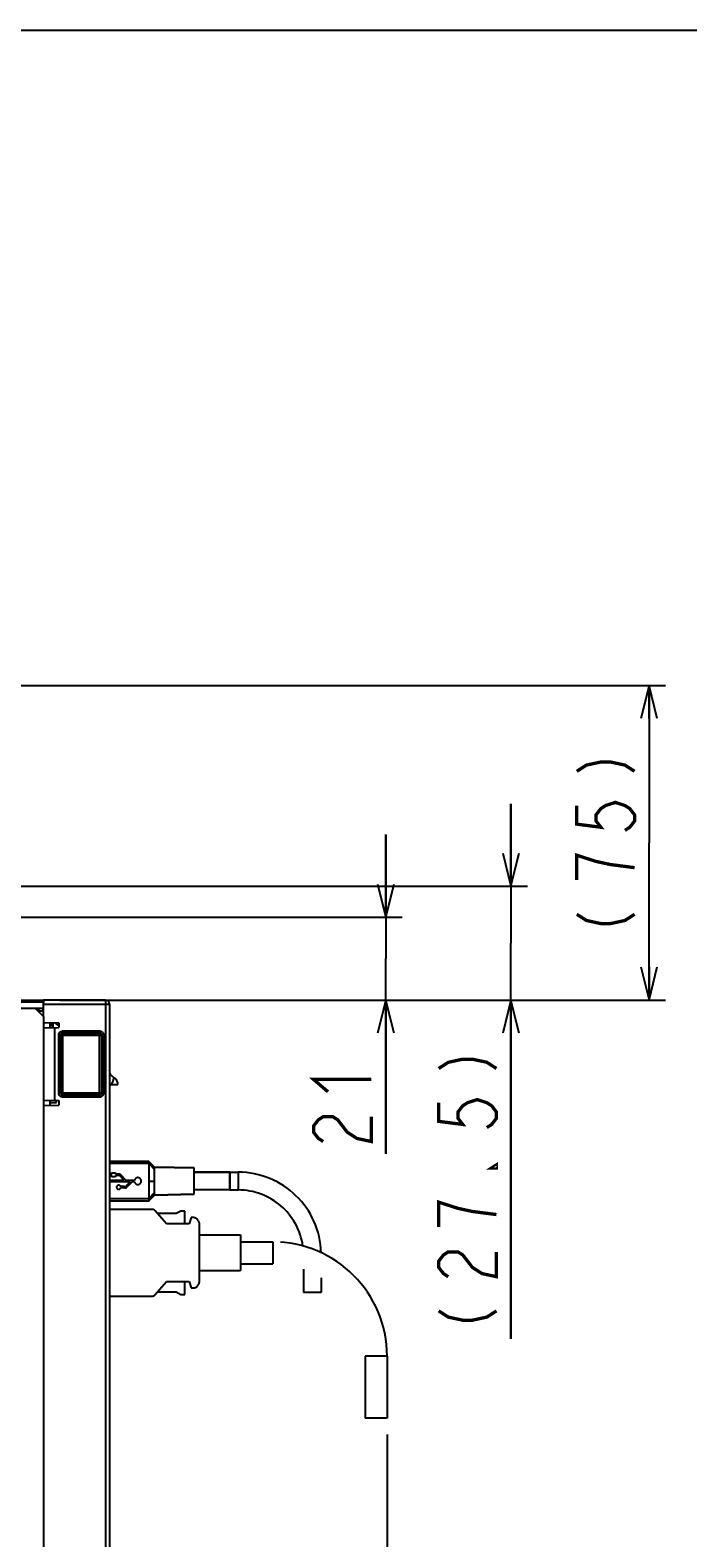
# Model space of a CAD drawing. Extents: x 0 to 1680, y 0 to 1188.
# Tile 9 of 53: x 562 to 721, y 823 to 1188. Entities that reach past the tile are written whole.
import ezdxf

# ---------------------------------------------------------------- set-up
doc = ezdxf.new("R2010")
doc.units = 0
doc.header["$LTSCALE"] = 92.4
doc.linetypes.add('PHANTOM', pattern=[0.8, 0.45, -0.05, 0.1, -0.05, 0.1, -0.05])
doc.layers.get('0').update_dxf_attribs({"linetype": 'CONTINUOUS'})
for name, color, linetype in [('ALL_AXIS', 7, 'CONTINUOUS'), ('ALL_CURVE', 7, 'CONTINUOUS'), ('ALL_DIM', 7, 'CONTINUOUS'), ('ALL_FEATURES', 7, 'CONTINUOUS')]:
    doc.layers.add(name, color=color, linetype=linetype)
doc.dimstyles.get("Standard").update_dxf_attribs({"dimtxt": 2.5, "dimasz": 2.5, "dimexe": 1.25, "dimexo": 0.625, "dimtad": 1, "dimcen": 2.5, "dimazin": 3, "dimtfac": 1, "dimtmove": 0, "dimatfit": 3})

# ---------------------------------------------------------------- blocks, each defined once
blk = doc.blocks.new('_OPEN')
at = {"color": 0, "linetype": 'BYBLOCK'}
for p, q in [((0, 0), (-1, 0.25)), ((-1, -0.25), (0, 0)), ((-1, 0), (0, 0))]:
    blk.add_line(p, q, dxfattribs=at)
blk = doc.blocks.new('*D6')
at = {"layer": 'ALL_DIM', "color": 2, "linetype": 'CONTINUOUS'}
for p, q in [((531.66, 1029.27), (715.69, 1029.27)), ((711.69, 1029.27), (711.69, 991.2)), ((711.69, 953.12), (711.69, 991.2)), ((569.02, 953.12), (715.69, 953.12))]:
    blk.add_line(p, q, dxfattribs=at)
at = {"layer": 'ALL_DIM', "color": 2, "linetype": 'CONTINUOUS', "xscale": 8, "yscale": 8, "zscale": 8}
for p, rotation in [((711.69, 1029.27), 90), ((711.69, 953.12), 270)]:
    blk.add_blockref('_OPEN', p, dxfattribs=dict(at, rotation=rotation))
blk = doc.blocks.new('*D7')
at = {"layer": 'ALL_DIM', "color": 2, "linetype": 'CONTINUOUS'}
for p, q in [((647.94, 973.2), (647.94, 993.2)), ((647.94, 993.2), (647.94, 963.16)), ((556.82, 973.2), (651.94, 973.2)), ((647.94, 915.84), (647.94, 963.16)), ((569.02, 953.12), (651.94, 953.12)), ((647.94, 953.12), (647.94, 915.84))]:
    blk.add_line(p, q, dxfattribs=at)
at = {"layer": 'ALL_DIM', "color": 2, "linetype": 'CONTINUOUS', "xscale": 8, "yscale": 8, "zscale": 8}
for p, rotation in [((647.94, 973.2), 270), ((647.94, 953.12), 90)]:
    blk.add_blockref('_OPEN', p, dxfattribs=dict(at, rotation=rotation))
blk = doc.blocks.new('*D8')
at = {"layer": 'ALL_DIM', "color": 2, "linetype": 'CONTINUOUS'}
for p, q in [((678.24, 980.67), (678.24, 1000.67)), ((678.24, 1000.67), (678.24, 966.9)), ((505.13, 980.67), (682.24, 980.67)), ((678.24, 871.06), (678.24, 966.9)), ((569.02, 953.12), (682.24, 953.12)), ((678.24, 953.12), (678.24, 871.06))]:
    blk.add_line(p, q, dxfattribs=at)
at = {"layer": 'ALL_DIM', "color": 2, "linetype": 'CONTINUOUS', "xscale": 8, "yscale": 8, "zscale": 8}
for p, rotation in [((678.24, 980.67), 270), ((678.24, 953.12), 90)]:
    blk.add_blockref('_OPEN', p, dxfattribs=dict(at, rotation=rotation))
blk = doc.blocks.new('*D12')
at = {"layer": 'ALL_DIM', "color": 2, "linetype": 'CONTINUOUS'}
for p, q in [((648.24, 847.88), (648.24, 791.45)), ((581.06, 795.45), (614.65, 795.45)), ((648.24, 795.45), (614.65, 795.45))]:
    blk.add_line(p, q, dxfattribs=at)
at = {"layer": 'ALL_DIM', "color": 2, "linetype": 'CONTINUOUS', "xscale": 8, "yscale": 8, "zscale": 8, "rotation": 180}
blk.add_blockref('_OPEN', (581.06, 795.45), dxfattribs=at)
at = {"layer": 'ALL_DIM', "color": 2, "linetype": 'CONTINUOUS', "xscale": 8, "yscale": 8, "zscale": 8}
blk.add_blockref('_OPEN', (648.24, 795.45), dxfattribs=at)

msp = doc.modelspace()

# ---------------------------------------------------------------- linework, layer by layer
at = {"color": 7, "linetype": 'CONTINUOUS'}
for p, q in [((0, 1188), (1680, 1188)), ((566.558, 928.322), (568.158, 928.322)), ((568.158, 928.322), (568.158, 928.813))]:
    msp.add_line(p, q, dxfattribs=at)
at = {"layer": 'ALL_AXIS', "color": 7, "linetype": 'CONTINUOUS'}
for p, q in [((563.658, 950.522), (565.058, 950.522)), ((566.558, 947.661), (566.558, 946.404)), ((566.558, 928.841), (566.558, 927.584))]:
    msp.add_line(p, q, dxfattribs=at)
at = {"layer": 'ALL_AXIS', "color": 8, "linetype": 'PHANTOM'}
for p, q in [((590.558, 914.022), (591.958, 912.05)), ((590.558, 913.522), (591.958, 912.05)), ((601.558, 912.472), (591.958, 912.672)), ((591.958, 905.872), (591.958, 912.672)), ((601.558, 906.072), (601.558, 912.472)), ((610.158, 911.422), (601.558, 911.422)), ((610.158, 907.122), (610.158, 911.422)), ((590.558, 905.022), (591.958, 906.495)), ((590.558, 904.522), (591.958, 906.495)), ((601.558, 906.072), (591.958, 905.872)), ((610.158, 907.122), (601.558, 907.122))]:
    msp.add_line(p, q, dxfattribs=at)
at = {"layer": 'ALL_AXIS', "color": 9, "linetype": 'PHANTOM'}
msp.add_line((590.558, 909.272), (591.958, 909.272), dxfattribs=at)
at = {"layer": 'ALL_CURVE', "color": 8, "linetype": 'PHANTOM'}
for p, q in [((591.958, 912.672), (590.558, 914.022)), ((584.595, 909.437), (581.058, 909.437)), ((581.478, 911.272), (582.478, 911.272)), ((581.478, 910.272), (581.478, 911.272)), ((582.478, 910.272), (581.478, 910.272)), ((582.478, 911.272), (582.478, 910.937)), ((583.343, 910.937), (582.478, 910.937)), ((583.272, 910.607), (582.478, 910.607)), ((582.478, 910.607), (582.478, 910.272)), ((584.595, 909.437), (583.635, 910.451)), ((585.049, 909.437), (583.826, 910.729)), ((587.074, 909.437), (585.049, 909.437)), ((591.958, 912.672), (601.558, 912.472)), ((601.558, 911.422), (610.158, 911.422)), ((586.015, 909.107), (581.058, 909.107)), ((584.692, 907.937), (583.7, 907.937)), ((584.763, 907.607), (583.7, 907.607)), ((586.015, 909.107), (585.055, 908.094)), ((586.321, 908.951), (585.246, 907.815)), ((587.074, 909.107), (586.684, 909.107)), ((591.958, 905.872), (590.558, 904.522)), ((591.958, 905.872), (601.558, 906.072)), ((610.158, 907.122), (601.558, 907.122))]:
    msp.add_line(p, q, dxfattribs=at)
for centre, radius, start, end in [((583.272, 910.107), 0.5, 43.43065, 90), ((583.343, 910.272), 0.665, 43.43065, 90), ((587.893, 909.272), 0.835, 191.39693, 168.60307), ((583.228, 907.772), 0.5, 19.26878, 340.73122), ((584.692, 908.437), 0.5, 270, 316.55927), ((584.763, 908.272), 0.665, 270, 316.55927), ((586.684, 908.607), 0.5, 90, 136.55927)]:
    msp.add_arc(centre, radius, start, end, dxfattribs=at)
at = {"layer": 'ALL_DIM', "color": 2, "linetype": 'CONTINUOUS', "const_width": 0.8}
for points in [[(694.188, 1008.505), (696.521, 1010.01), (700.021, 1010.762), (702.355, 1010.762), (705.855, 1010.01), (708.188, 1008.505)], [(694.188, 1000.227), (694.188, 995.712), (700.021, 994.96), (698.855, 996.465), (698.855, 997.97), (700.021, 999.475), (701.188, 1000.227), (703.521, 1000.98), (705.855, 1000.227), (707.021, 999.475), (708.188, 997.97), (708.188, 996.465), (707.021, 994.96), (705.855, 994.207)], [(708.188, 985.177), (702.355, 985.93), (698.855, 986.682), (696.521, 987.435), (694.188, 988.187), (694.188, 982.167)], [(694.188, 973.89), (696.521, 972.385), (700.021, 971.632), (702.355, 971.632), (705.855, 972.385), (708.188, 973.89)], [(660.74, 936.531), (663.073, 938.036), (666.573, 938.789), (668.907, 938.789), (672.407, 938.036), (674.74, 936.531)], [(633.944, 930.889), (630.444, 933.899), (644.444, 933.899)], [(660.74, 928.254), (660.74, 923.739), (666.573, 922.986), (665.407, 924.491), (665.407, 925.996), (666.573, 927.501), (667.74, 928.254), (670.073, 929.006), (672.407, 928.254), (673.573, 927.501), (674.74, 925.996), (674.74, 924.491), (673.573, 922.986), (672.407, 922.234)], [(632.777, 918.849), (631.61, 919.602), (630.444, 921.107), (630.444, 922.612), (631.61, 924.117), (632.777, 924.869), (635.11, 924.869), (636.277, 924.117), (637.444, 922.612), (638.61, 921.107), (640.944, 919.602), (644.444, 918.849), (644.444, 924.869)], [(674.74, 913.204), (674.74, 912.451), (673.573, 912.451), (674.74, 913.204)], [(674.74, 901.164), (668.907, 901.916), (665.407, 902.669), (663.073, 903.421), (660.74, 904.174), (660.74, 898.154)], [(663.073, 886.114), (661.907, 886.866), (660.74, 888.371), (660.74, 889.876), (661.907, 891.381), (663.073, 892.134), (665.407, 892.134), (666.573, 891.381), (667.74, 889.876), (668.907, 888.371), (671.24, 886.866), (674.74, 886.114), (674.74, 892.134)], [(660.74, 877.836), (663.073, 876.331), (666.573, 875.579), (668.907, 875.579), (672.407, 876.331), (674.74, 877.836)]]:
    msp.add_lwpolyline(points, dxfattribs=at)
at = {"layer": 'ALL_FEATURES', "color": 7, "linetype": 'CONTINUOUS'}
for p, q in [((335.393, 953.122), (565.023, 953.122)), ((565.023, 953.122), (565.031, 952.631)), ((580.058, 953.122), (565.058, 953.122)), ((565.058, 949.122), (565.058, 953.046)), ((563.058, 951.122), (565.058, 951.122)), ((563.558, 951.122), (563.549, 950.631)), ((563.858, 951.122), (563.868, 950.522)), ((564.899, 951.122), (564.909, 950.522)), ((581.058, 952.122), (581.058, 654.122)), ((565.058, 947.687), (568.758, 947.622)), ((565.058, 946.378), (568.758, 946.443)), ((567.476, 946.42), (566.644, 947.659)), ((567.358, 946.597), (567.358, 947.647)), ((567.758, 928.82), (567.758, 946.425)), ((568.758, 947.622), (568.758, 946.443)), ((581.058, 932.622), (583.06, 932.622)), ((565.058, 928.867), (568.758, 928.802)), ((565.058, 927.558), (568.758, 927.622)), ((568.758, 928.802), (568.758, 927.622))]:
    msp.add_line(p, q, dxfattribs=at)
at = {"layer": 'ALL_FEATURES', "color": 9, "linetype": 'CONTINUOUS'}
for p, q in [((580.058, 953.122), (580.058, 653.122)), ((565.031, 952.631), (337.369, 952.631)), ((565.058, 952.122), (581.058, 952.122)), ((568.735, 944.645), (569.235, 944.645)), ((568.735, 930.599), (568.735, 944.645)), ((569.235, 944.645), (569.249, 944.631)), ((569.235, 930.599), (569.235, 944.645)), ((569.249, 944.631), (579.066, 944.631)), ((569.249, 930.614), (569.249, 944.631)), ((569.735, 945.645), (578.581, 945.645)), ((569.735, 945.645), (569.735, 945.145)), ((569.735, 945.145), (578.581, 945.145)), ((569.735, 945.145), (569.749, 945.131)), ((569.749, 945.131), (578.566, 945.131)), ((569.749, 930.114), (569.749, 945.131)), ((578.581, 945.145), (578.566, 945.131)), ((578.566, 930.114), (578.566, 945.131)), ((578.581, 945.645), (578.581, 945.145)), ((579.081, 944.645), (579.066, 944.631)), ((579.066, 944.631), (579.066, 930.614)), ((579.581, 944.645), (579.081, 944.645)), ((579.081, 944.645), (579.081, 930.599)), ((579.581, 944.645), (579.581, 930.599)), ((582.06, 934.351), (582.033, 934.225)), ((568.735, 930.599), (569.235, 930.599)), ((569.235, 930.599), (569.249, 930.614)), ((569.249, 930.614), (579.066, 930.614)), ((569.735, 930.099), (569.749, 930.114)), ((578.581, 930.099), (569.735, 930.099)), ((569.735, 929.6), (569.735, 930.099)), ((578.581, 929.6), (569.735, 929.6)), ((578.566, 930.114), (569.749, 930.114)), ((578.581, 930.099), (578.566, 930.114)), ((578.581, 929.6), (578.581, 930.099)), ((579.081, 930.599), (579.066, 930.614)), ((579.581, 930.599), (579.081, 930.599))]:
    msp.add_line(p, q, dxfattribs=at)
at = {"layer": 'ALL_FEATURES', "color": 3, "linetype": 'CONTINUOUS'}
for p, q in [((524.058, 951.122), (563.058, 951.122)), ((565.058, 949.122), (563.058, 951.122)), ((565.058, 949.122), (565.058, 815.122))]:
    msp.add_line(p, q, dxfattribs=at)
at = {"layer": 'ALL_FEATURES', "color": 8, "linetype": 'PHANTOM'}
for p, q in [((590.558, 914.022), (581.058, 914.022)), ((591.958, 912.672), (590.558, 914.022)), ((590.558, 914.022), (590.558, 904.522)), ((610.158, 911.422), (612.158, 911.422)), ((610.158, 911.422), (610.158, 907.122)), ((590.558, 904.522), (591.958, 905.872)), ((610.158, 907.122), (612.158, 907.122)), ((581.058, 904.522), (590.558, 904.522)), ((591.42, 902.422), (581.058, 902.422)), ((594.788, 898.922), (592.027, 902.143)), ((598.288, 902.022), (597.188, 901.422)), ((599.288, 902.022), (598.288, 902.022)), ((599.288, 898.922), (599.288, 902.022)), ((597.188, 901.422), (592.645, 901.422)), ((600.288, 898.922), (594.788, 898.922)), ((600.788, 900.422), (600.288, 898.922)), ((601.288, 900.422), (600.788, 900.422)), ((602.788, 884.922), (602.788, 898.922)), ((602.788, 896.222), (612.788, 896.222)), ((612.788, 896.222), (612.788, 887.622)), ((612.788, 894.526), (620.588, 894.526)), ((602.788, 887.622), (612.788, 887.622)), ((612.788, 889.226), (620.588, 889.226)), ((628.008, 887.909), (628.008, 882.272)), ((592.027, 881.702), (594.788, 884.922)), ((594.788, 884.922), (600.288, 884.922)), ((599.288, 881.822), (599.288, 884.922)), ((600.288, 884.922), (600.788, 883.422)), ((632.308, 885.867), (632.308, 882.272)), ((581.058, 881.422), (591.42, 881.422)), ((592.645, 882.422), (597.188, 882.422)), ((597.188, 882.422), (598.288, 881.822)), ((598.288, 881.822), (599.288, 881.822)), ((600.788, 883.422), (601.288, 883.422)), ((632.308, 882.272), (628.008, 882.272)), ((642.938, 866.876), (642.938, 851.876)), ((648.238, 866.876), (648.238, 851.876)), ((648.238, 851.876), (642.938, 851.876))]:
    msp.add_line(p, q, dxfattribs=at)
at = {"layer": 'ALL_FEATURES', "color": 9, "linetype": 'PHANTOM'}
for p, q in [((590.558, 913.522), (581.058, 913.522)), ((612.158, 911.422), (612.158, 907.122)), ((581.058, 905.022), (590.558, 905.022)), ((620.588, 894.526), (620.588, 889.226)), ((648.238, 866.876), (642.938, 866.876))]:
    msp.add_line(p, q, dxfattribs=at)
at = {"layer": 'ALL_FEATURES', "color": 9, "linetype": 'CONTINUOUS'}
for points in [[(568.735, 944.645), (568.745, 944.783), (568.772, 944.913), (568.816, 945.04), (568.883, 945.168), (568.978, 945.298), (569.11, 945.425), (569.282, 945.537), (569.493, 945.615), (569.735, 945.645)], [(569.235, 944.645), (569.24, 944.714), (569.253, 944.779), (569.276, 944.843), (569.309, 944.907), (569.356, 944.972), (569.422, 945.035), (569.508, 945.091), (569.614, 945.13), (569.735, 945.145)], [(569.249, 944.631), (569.316, 944.881), (569.499, 945.064), (569.749, 945.131)], [(578.566, 945.131), (578.816, 945.064), (578.999, 944.881), (579.066, 944.631)], [(578.581, 945.645), (578.719, 945.636), (578.849, 945.608), (578.976, 945.564), (579.104, 945.497), (579.234, 945.402), (579.361, 945.271), (579.472, 945.098), (579.551, 944.887), (579.581, 944.645)], [(578.581, 945.145), (578.65, 945.14), (578.715, 945.127), (578.778, 945.105), (578.842, 945.071), (578.907, 945.024), (578.971, 944.958), (579.026, 944.872), (579.066, 944.766), (579.081, 944.645)], [(582.033, 934.225), (582.01, 934.12), (581.981, 933.997), (581.947, 933.863), (581.909, 933.724), (581.866, 933.588), (581.821, 933.457), (581.772, 933.335), (581.722, 933.222), (581.669, 933.116), (581.615, 933.017), (581.56, 932.926), (581.507, 932.847), (581.461, 932.779), (581.423, 932.72), (581.396, 932.669), (581.383, 932.622)], [(569.735, 929.6), (569.597, 929.609), (569.467, 929.636), (569.34, 929.681), (569.212, 929.747), (569.082, 929.842), (568.955, 929.974), (568.843, 930.146), (568.765, 930.357), (568.735, 930.599)], [(569.735, 930.099), (569.666, 930.104), (569.601, 930.118), (569.537, 930.14), (569.473, 930.173), (569.408, 930.221), (569.345, 930.287), (569.289, 930.373), (569.25, 930.478), (569.235, 930.599)], [(569.749, 930.114), (569.499, 930.181), (569.316, 930.364), (569.249, 930.614)], [(579.066, 930.614), (578.999, 930.364), (578.816, 930.181), (578.566, 930.114)], [(579.081, 930.599), (579.076, 930.53), (579.062, 930.465), (579.04, 930.402), (579.007, 930.338), (578.959, 930.273), (578.893, 930.209), (578.807, 930.154), (578.702, 930.114), (578.581, 930.099)], [(579.581, 930.599), (579.571, 930.461), (579.544, 930.331), (579.499, 930.204), (579.433, 930.076), (579.338, 929.946), (579.206, 929.819), (579.034, 929.708), (578.823, 929.629), (578.581, 929.6)]]:
    msp.add_lwpolyline(points, dxfattribs=at)
at = {"layer": 'ALL_FEATURES', "color": 7, "linetype": 'CONTINUOUS'}
for points in [[(582.06, 934.351), (581.999, 934.388), (581.909, 934.447), (581.824, 934.511), (581.743, 934.577), (581.668, 934.647), (581.597, 934.719), (581.53, 934.793), (581.469, 934.87), (581.412, 934.948), (581.36, 935.027), (581.312, 935.108), (581.269, 935.189), (581.231, 935.271), (581.196, 935.353), (581.166, 935.435), (581.14, 935.517), (581.118, 935.599), (581.099, 935.681), (581.084, 935.762), (581.073, 935.839), (581.065, 935.911), (581.061, 935.977), (581.058, 936.036), (581.058, 936.069)], [(583.058, 932.622), (583.01, 933.052), (582.798, 933.605), (582.427, 934.08), (582.06, 934.351)]]:
    msp.add_lwpolyline(points, dxfattribs=at)
for centre, radius, start, end in [((580.058, 952.122), 1, 0, 90), ((569.558, 948.736), 2, 213.3209, 246.74841)]:
    msp.add_arc(centre, radius, start, end, dxfattribs=at)
at = {"layer": 'ALL_FEATURES', "color": 8, "linetype": 'PHANTOM'}
for centre, radius, start, end in [((612.158, 891.272), 20.15, 1.73908, 90), ((612.158, 891.272), 15.85, 8.18183, 90), ((591.42, 901.622), 0.8, 40.60129, 90), ((601.288, 898.922), 1.5, 0, 90), ((620.588, 866.876), 27.65, 0, 90), ((601.288, 884.922), 1.5, 270, 360), ((591.42, 882.222), 0.8, 270, 319.39871)]:
    msp.add_arc(centre, radius, start, end, dxfattribs=at)

# ---------------------------------------------------------------- dimensions: what is measured, and where the dimension line sits
at = {"layer": 'ALL_DIM', "color": 2, "linetype": 'CONTINUOUS'}
for base, p1, p2, angle, picture, middle in [((711.688, 953.122), (530.658, 1029.272), (568.023, 953.122), 270, '*D6', (711.688, 967.117)), ((678.24, 980.672), (568.023, 953.122), (504.128, 980.672), 90, '*D8', (678.24, 871.064)), ((647.944, 973.203), (568.023, 953.122), (555.818, 973.203), 90, '*D7', (647.944, 915.839)), ((581.058, 795.454), (648.238, 848.876), (581.058, 654.122), 180, '*D12', (590.568, 795.454))]:
    dim = msp.add_linear_dim(base=base, p1=p1, p2=p2, angle=angle, dimstyle='Standard', dxfattribs=at)
    dim.commit()
    dim.dimension.update_dxf_attribs({"geometry": picture, "text_midpoint": middle, "dimtype": 128})

doc.saveas('drawing.dxf')
